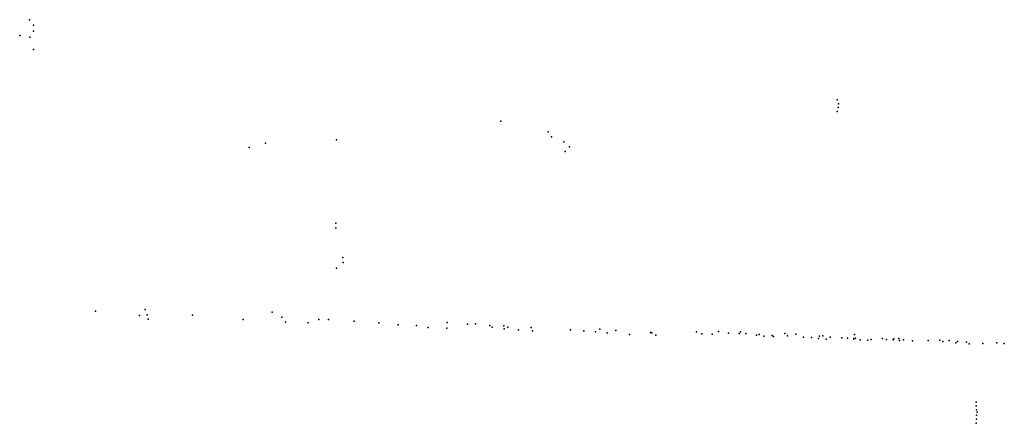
# Model space of a CAD drawing. Header units: millimetres. Extents: x -37888 to 39336, y -2864 to 67775.
# Tile 1 of 31: x -37888 to -17944, y 18395 to 26578. Entities that reach past the tile are written whole.
import ezdxf

# ---------------------------------------------------------------- set-up
doc = ezdxf.new("R2010")
doc.units = ezdxf.units.MM
doc.layers.add('P', color=9, linetype='Continuous')

msp = doc.modelspace()

# ---------------------------------------------------------------- linework, layer by layer
at = {"layer": 'P'}
for p in [(-37686, 26578), (-37609, 26342), (-37606, 26464), (-37888, 26256), (-37682, 26223), (-37607, 25974), (-21331, 24954), (-21311, 24795), (-21305, 24873), (-21328, 24715), (-28139, 24520), (-31471, 24143), (-27182, 24303), (-27114, 24203), (-33243, 23986), (-32909, 24072), (-26867, 24101), (-26752, 24002), (-26837, 23903), (-31483, 22456), (-31482, 22355), (-31343, 21759), (-31473, 21543), (-31334, 21658), (-36355, 20670), (-35463, 20584), (-35346, 20704), (-35303, 20592), (-34385, 20586), (-32775, 20647), (-32581, 20545), (-35283, 20506), (-33359, 20500), (-32506, 20447), (-32042, 20431), (-31832, 20503), (-31633, 20499), (-31113, 20466), (-30616, 20434), (-30225, 20392), (-29853, 20375), (-29229, 20438), (-28815, 20406), (-28652, 20410), (-28367, 20381), (-28083, 20372), (-28003, 20346), (-29611, 20336), (-29235, 20324), (-28320, 20342), (-28078, 20310), (-27785, 20292), (-27527, 20337), (-27500, 20273), (-26730, 20287), (-26464, 20271), (-26228, 20250), (-26135, 20302), (-25990, 20232), (-25811, 20274), (-25539, 20193), (-25111, 20235), (-25085, 20231), (-25000, 20182), (-24178, 20251), (-24073, 20210), (-23860, 20200), (-23733, 20257), (-23533, 20220), (-23316, 20213), (-23287, 20253), (-23179, 20215), (-22962, 20182), (-22912, 20194), (-22812, 20160), (-22646, 20175), (-22621, 20152), (-22388, 20217), (-22336, 20171), (-22169, 20202), (-22010, 20144), (-21685, 20165), (-21623, 20172), (-20978, 20198), (-21847, 20133), (-21708, 20114), (-21553, 20102), (-21470, 20143), (-21232, 20129), (-21117, 20121), (-20995, 20114), (-20995, 20102), (-20955, 20121), (-20867, 20086), (-20707, 20082), (-20643, 20095), (-20408, 20117), (-20331, 20094), (-20196, 20085), (-20181, 20106), (-20079, 20117), (-20069, 20073), (-19989, 20088), (-19805, 20070), (-19485, 20072), (-19251, 20083), (-19191, 20052), (-19058, 20071), (-18923, 20029), (-18894, 20053), (-18709, 20041), (-18655, 20008), (-18382, 20010), (-18098, 20030), (-17944, 20014), (-18517, 18826), (-18514, 18747), (-18507, 18561), (-18506, 18670), (-18493, 18622), (-18511, 18395), (-18508, 18479)]:
    msp.add_point(p, dxfattribs=at)

doc.saveas('drawing.dxf')
